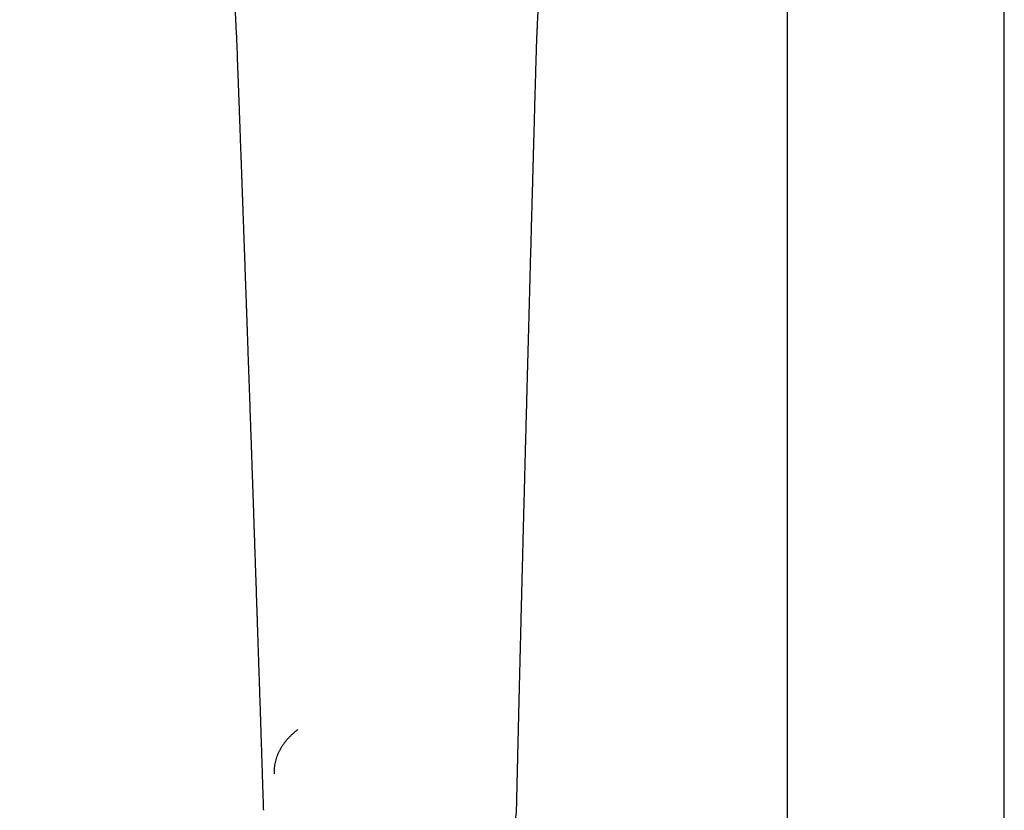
# Model space of a CAD drawing. Header units: millimetres. Extents: x 8 to 1762, y 12 to 2705.
# Tile 10 of 115: x 1494 to 1593, y 842 to 922. Entities that reach past the tile are written whole.
import ezdxf

# ---------------------------------------------------------------- set-up
doc = ezdxf.new("R2010")
doc.units = ezdxf.units.MM

msp = doc.modelspace()

# ---------------------------------------------------------------- linework, layer by layer
at = {"color": 7, "linetype": 'Continuous', "lineweight": 30}
for p, q in [((1571.261, 1171.874), (1571.261, 834.618)), ((1593.161, 834.628), (1593.161, 1171.873)), ((1545.912, 917.041), (1545.911, 917.033)), ((1518.425, 842.315), (1518.427, 842.28)), ((1518.43, 842.329), (1518.429, 842.299)), ((1543.946, 842.317), (1543.95, 842.364))]:
    msp.add_line(p, q, dxfattribs=at)
for points, knots in [([(1493.849, 979.837), (1494.163, 979.441), (1494.779, 978.664), (1495.681, 977.517), (1496.539, 976.41), (1497.351, 975.343), (1498.117, 974.315), (1498.836, 973.328), (1499.492, 972.405), (1500.088, 971.546), (1500.627, 970.75), (1501.13, 969.99), (1501.597, 969.268), (1502.029, 968.583), (1502.429, 967.937), (1502.796, 967.332), (1503.131, 966.767), (1503.436, 966.243), (1503.713, 965.761), (1503.963, 965.317), (1504.247, 964.806), (1504.578, 964.199), (1504.965, 963.469), (1505.361, 962.7), (1505.766, 961.892), (1506.178, 961.045), (1506.599, 960.152), (1507.026, 959.212), (1507.457, 958.232), (1507.888, 957.211), (1508.319, 956.151), (1508.75, 955.046), (1509.129, 954.03), (1509.454, 953.126), (1509.72, 952.363), (1509.968, 951.632), (1510.198, 950.938), (1510.41, 950.281), (1510.615, 949.629), (1510.813, 948.985), (1511.002, 948.355), (1511.171, 947.777), (1511.318, 947.267), (1511.445, 946.82), (1511.552, 946.434), (1511.646, 946.091), (1511.717, 945.833), (1511.766, 945.649), (1511.798, 945.532), (1511.824, 945.433), (1511.849, 945.342), (1511.876, 945.24), (1511.914, 945.095), (1511.967, 944.894), (1512.035, 944.633), (1512.113, 944.331), (1512.198, 943.999), (1512.298, 943.607), (1512.412, 943.149), (1512.54, 942.623), (1512.689, 942.005), (1512.857, 941.29), (1513.044, 940.469), (1513.224, 939.659), (1513.393, 938.875), (1513.545, 938.152), (1513.682, 937.484), (1513.8, 936.892), (1513.901, 936.374), (1513.99, 935.904), (1514.069, 935.483), (1514.137, 935.11), (1514.193, 934.802), (1514.237, 934.552), (1514.272, 934.352), (1514.304, 934.165), (1514.337, 933.973), (1514.374, 933.756), (1514.415, 933.509), (1514.462, 933.223), (1514.514, 932.901), (1514.57, 932.546), (1514.629, 932.167), (1514.685, 931.789), (1514.739, 931.416), (1514.791, 931.054), (1514.838, 930.709), (1514.878, 930.406), (1514.91, 930.167), (1514.932, 929.994), (1514.947, 929.873), (1514.958, 929.784), (1514.968, 929.704), (1514.979, 929.618), (1514.993, 929.5), (1515.013, 929.332), (1515.04, 929.104), (1515.072, 928.826), (1515.109, 928.496), (1515.15, 928.115), (1515.195, 927.684), (1515.243, 927.204), (1515.293, 926.674), (1515.344, 926.096), (1515.398, 925.442), (1515.454, 924.708), (1515.511, 923.894), (1515.565, 923.024), (1515.618, 922.098), (1515.667, 921.124), (1515.714, 920.103), (1515.758, 919.035), (1515.801, 917.914), (1515.83, 917.15), (1515.844, 916.758)], [0, 0, 0, 0, 0.021309, 0.041776, 0.061399, 0.080178, 0.098115, 0.115207, 0.13145, 0.145594, 0.15903, 0.171758, 0.183777, 0.195087, 0.205686, 0.215575, 0.224752, 0.233219, 0.240974, 0.248018, 0.25461, 0.26547, 0.277014, 0.289243, 0.301784, 0.314973, 0.328809, 0.343292, 0.358422, 0.373913, 0.390029, 0.406771, 0.42414, 0.436031, 0.447571, 0.458544, 0.468952, 0.478796, 0.488077, 0.498293, 0.507727, 0.516378, 0.52424, 0.530688, 0.536484, 0.541628, 0.54612, 0.548157, 0.549921, 0.55141, 0.552626, 0.55404, 0.556025, 0.559161, 0.563114, 0.567785, 0.572792, 0.578098, 0.585499, 0.593414, 0.601846, 0.613335, 0.625685, 0.638899, 0.649885, 0.661146, 0.671609, 0.680175, 0.688011, 0.695119, 0.701496, 0.707144, 0.712063, 0.715511, 0.718481, 0.721103, 0.723968, 0.727146, 0.730879, 0.735125, 0.740067, 0.745461, 0.751203, 0.75729, 0.762629, 0.768208, 0.773769, 0.778414, 0.782067, 0.784727, 0.786335, 0.787592, 0.788809, 0.790007, 0.791555, 0.794272, 0.797799, 0.802136, 0.807284, 0.813241, 0.820008, 0.827586, 0.835974, 0.845172, 0.855182, 0.867355, 0.880547, 0.894756, 0.909982, 0.926226, 0.943177, 0.961118, 0.980057, 1, 1, 1, 1]), ([(1545.916, 917.033), (1545.922, 917.231), (1545.932, 917.612), (1545.948, 918.159), (1545.963, 918.656), (1545.977, 919.104), (1545.991, 919.5), (1546.003, 919.846), (1546.014, 920.143), (1546.024, 920.4), (1546.033, 920.622), (1546.042, 920.811), (1546.049, 920.981), (1546.057, 921.154), (1546.066, 921.356), (1546.078, 921.595), (1546.092, 921.863), (1546.108, 922.164), (1546.127, 922.488), (1546.148, 922.832), (1546.17, 923.182), (1546.194, 923.529), (1546.218, 923.861), (1546.241, 924.158), (1546.262, 924.414), (1546.28, 924.632), (1546.297, 924.837), (1546.316, 925.049), (1546.339, 925.293), (1546.366, 925.575), (1546.397, 925.89), (1546.432, 926.223), (1546.469, 926.561), (1546.508, 926.897), (1546.547, 927.224), (1546.587, 927.543), (1546.626, 927.844), (1546.663, 928.121), (1546.697, 928.359), (1546.726, 928.562), (1546.754, 928.754), (1546.785, 928.966), (1546.825, 929.221), (1546.871, 929.515), (1546.923, 929.831), (1546.977, 930.15), (1547.032, 930.465), (1547.137, 931.044), (1547.299, 931.873), (1547.528, 932.934), (1547.772, 933.965), (1548.035, 934.977), (1548.344, 936.076), (1548.708, 937.254), (1549.133, 938.5), (1549.558, 939.635), (1549.975, 940.663), (1550.378, 941.59), (1550.711, 942.305), (1550.966, 942.829), (1551.14, 943.176), (1551.32, 943.526), (1551.506, 943.879), (1551.695, 944.228), (1551.866, 944.534), (1552.012, 944.792), (1552.132, 944.999), (1552.245, 945.191), (1552.317, 945.311), (1552.352, 945.37)], [0, 0, 0, 0, 0.017855, 0.034245, 0.049176, 0.062648, 0.074658, 0.085027, 0.093975, 0.101713, 0.108434, 0.114241, 0.11899, 0.123984, 0.130166, 0.137542, 0.14605, 0.154914, 0.165427, 0.176129, 0.18702, 0.198105, 0.208773, 0.218302, 0.226233, 0.233133, 0.239181, 0.245852, 0.25347, 0.262594, 0.272802, 0.283705, 0.294579, 0.305409, 0.316195, 0.326323, 0.3364, 0.345603, 0.353412, 0.359817, 0.365554, 0.372297, 0.380691, 0.390742, 0.401421, 0.412007, 0.422501, 0.432901, 0.469969, 0.506017, 0.541549, 0.577082, 0.612621, 0.659159, 0.705702, 0.752253, 0.78996, 0.827667, 0.865385, 0.88022, 0.895413, 0.911093, 0.927257, 0.943904, 0.960034, 0.971151, 0.981426, 0.99086, 1, 1, 1, 1]), ([(1515.843, 916.752), (1515.85, 916.572), (1515.868, 916.08), (1515.897, 915.286), (1515.931, 914.378), (1515.961, 913.556), (1515.989, 912.812), (1516.014, 912.131), (1516.039, 911.43), (1516.067, 910.689), (1516.095, 909.901), (1516.126, 909.065), (1516.158, 908.181), (1516.186, 907.414), (1516.209, 906.795), (1516.225, 906.357), (1516.239, 905.969), (1516.251, 905.63), (1516.262, 905.341), (1516.27, 905.111), (1516.277, 904.934), (1516.281, 904.804), (1516.286, 904.687), (1516.29, 904.56), (1516.296, 904.401), (1516.303, 904.207), (1516.311, 903.979), (1516.321, 903.715), (1516.334, 903.367), (1516.349, 902.94), (1516.367, 902.448), (1516.385, 901.95), (1516.403, 901.45), (1516.426, 900.817), (1516.453, 900.049), (1516.486, 899.145), (1516.518, 898.242), (1516.55, 897.356), (1516.578, 896.575), (1516.602, 895.902), (1516.623, 895.33), (1516.643, 894.775), (1516.662, 894.244), (1516.677, 893.81), (1516.689, 893.473), (1516.698, 893.227), (1516.706, 892.996), (1516.714, 892.78), (1516.721, 892.57), (1516.729, 892.349), (1516.738, 892.085), (1516.75, 891.768), (1516.763, 891.392), (1516.778, 890.971), (1516.794, 890.511), (1516.811, 890.032), (1516.836, 889.342), (1516.867, 888.47), (1516.899, 887.543), (1516.926, 886.774), (1516.948, 886.153), (1516.969, 885.558), (1516.989, 884.995), (1517.007, 884.474), (1517.024, 883.999), (1517.038, 883.579), (1517.051, 883.213), (1517.062, 882.896), (1517.073, 882.599), (1517.083, 882.306), (1517.094, 882.002), (1517.107, 881.615), (1517.124, 881.13), (1517.145, 880.53), (1517.168, 879.869), (1517.191, 879.204), (1517.214, 878.541), (1517.237, 877.884), (1517.261, 877.181), (1517.288, 876.399), (1517.318, 875.533), (1517.343, 874.813), (1517.361, 874.285), (1517.372, 873.968), (1517.383, 873.646), (1517.393, 873.332), (1517.404, 873.014), (1517.415, 872.711), (1517.424, 872.43), (1517.432, 872.201), (1517.438, 872.023), (1517.443, 871.881), (1517.448, 871.748), (1517.453, 871.579), (1517.461, 871.355), (1517.471, 871.069), (1517.482, 870.735), (1517.495, 870.352), (1517.51, 869.935), (1517.524, 869.503), (1517.547, 868.832), (1517.577, 867.943), (1517.613, 866.888), (1517.646, 865.91), (1517.677, 864.987), (1517.709, 864.062), (1517.733, 863.339), (1517.75, 862.823), (1517.76, 862.524), (1517.77, 862.246), (1517.778, 862.003), (1517.785, 861.801), (1517.79, 861.639), (1517.794, 861.517), (1517.797, 861.426), (1517.8, 861.35), (1517.802, 861.269), (1517.806, 861.176), (1517.809, 861.069), (1517.813, 860.95), (1517.819, 860.759), (1517.829, 860.483), (1517.841, 860.107), (1517.855, 859.692), (1517.87, 859.242), (1517.886, 858.762), (1517.904, 858.238), (1517.922, 857.675), (1517.942, 857.078), (1517.964, 856.41), (1517.989, 855.668), (1518.016, 854.848), (1518.045, 853.985), (1518.073, 853.119), (1518.102, 852.251), (1518.123, 851.595), (1518.138, 851.138), (1518.146, 850.905), (1518.152, 850.712), (1518.157, 850.56), (1518.161, 850.439), (1518.165, 850.327), (1518.169, 850.198), (1518.174, 850.037), (1518.181, 849.841), (1518.189, 849.585), (1518.2, 849.263), (1518.213, 848.868), (1518.227, 848.417), (1518.243, 847.931), (1518.26, 847.414), (1518.278, 846.868), (1518.297, 846.278), (1518.317, 845.644), (1518.339, 844.969), (1518.362, 844.254), (1518.387, 843.501), (1518.408, 842.854), (1518.42, 842.459), (1518.425, 842.329)], [0, 0, 0, 0, 0.007251, 0.019881, 0.032021, 0.043902, 0.053054, 0.062051, 0.071376, 0.081341, 0.091946, 0.103191, 0.115077, 0.127603, 0.134154, 0.140051, 0.145277, 0.14983, 0.153712, 0.156921, 0.159133, 0.160854, 0.162176, 0.163834, 0.165985, 0.16858, 0.17165, 0.175197, 0.17922, 0.185713, 0.192389, 0.199086, 0.205804, 0.212544, 0.224632, 0.236788, 0.249011, 0.261019, 0.272553, 0.280485, 0.288176, 0.295628, 0.302839, 0.309605, 0.313118, 0.316427, 0.319532, 0.322432, 0.325131, 0.328009, 0.331332, 0.335774, 0.340824, 0.346481, 0.352746, 0.359346, 0.36582, 0.380542, 0.394512, 0.40318, 0.411531, 0.419564, 0.427184, 0.434192, 0.440582, 0.446355, 0.451103, 0.455333, 0.459155, 0.463071, 0.46714, 0.471403, 0.478649, 0.486711, 0.49559, 0.505284, 0.513489, 0.522306, 0.531749, 0.541819, 0.553842, 0.56665, 0.570838, 0.575104, 0.579447, 0.583796, 0.587775, 0.592236, 0.596009, 0.599092, 0.601485, 0.603192, 0.60481, 0.606836, 0.610007, 0.613839, 0.618334, 0.62349, 0.629274, 0.635146, 0.640921, 0.656308, 0.670966, 0.683438, 0.69569, 0.708112, 0.720703, 0.724805, 0.728921, 0.732729, 0.735992, 0.73871, 0.740883, 0.742537, 0.743624, 0.744532, 0.745614, 0.74687, 0.7483, 0.749904, 0.751682, 0.755973, 0.761027, 0.766846, 0.772687, 0.779138, 0.786198, 0.793798, 0.801816, 0.81025, 0.820689, 0.831701, 0.843287, 0.855447, 0.866622, 0.878241, 0.881881, 0.885023, 0.887616, 0.889661, 0.891158, 0.892497, 0.894177, 0.896334, 0.898969, 0.902081, 0.906642, 0.91195, 0.918003, 0.924802, 0.931527, 0.938852, 0.946775, 0.955297, 0.964417, 0.973958, 0.984076, 0.994772, 1, 1, 1, 1]), ([(1543.97, 842.363), (1543.971, 842.397), (1543.975, 842.6), (1543.983, 842.953), (1543.994, 843.405), (1544.003, 843.803), (1544.011, 844.148), (1544.018, 844.439), (1544.023, 844.67), (1544.027, 844.845), (1544.03, 844.967), (1544.032, 845.052), (1544.033, 845.114), (1544.035, 845.172), (1544.036, 845.243), (1544.039, 845.356), (1544.043, 845.517), (1544.048, 845.735), (1544.054, 845.998), (1544.061, 846.305), (1544.069, 846.652), (1544.078, 847.02), (1544.089, 847.492), (1544.102, 848.048), (1544.117, 848.681), (1544.133, 849.347), (1544.15, 850.039), (1544.167, 850.75), (1544.183, 851.414), (1544.196, 851.953), (1544.206, 852.377), (1544.214, 852.687), (1544.22, 852.969), (1544.227, 853.234), (1544.233, 853.497), (1544.24, 853.783), (1544.248, 854.114), (1544.258, 854.502), (1544.269, 854.951), (1544.281, 855.441), (1544.293, 855.948), (1544.305, 856.429), (1544.316, 856.871), (1544.326, 857.272), (1544.335, 857.65), (1544.344, 858.003), (1544.352, 858.341), (1544.361, 858.682), (1544.371, 859.095), (1544.383, 859.598), (1544.398, 860.2), (1544.415, 860.858), (1544.43, 861.44), (1544.441, 861.915), (1544.45, 862.251), (1544.457, 862.548), (1544.464, 862.805), (1544.469, 863.021), (1544.474, 863.196), (1544.477, 863.33), (1544.48, 863.441), (1544.483, 863.558), (1544.487, 863.71), (1544.491, 863.9), (1544.497, 864.117), (1544.505, 864.439), (1544.516, 864.878), (1544.531, 865.447), (1544.547, 866.069), (1544.564, 866.742), (1544.582, 867.463), (1544.602, 868.231), (1544.621, 868.977), (1544.639, 869.696), (1544.657, 870.382), (1544.675, 871.092), (1544.692, 871.717), (1544.705, 872.232), (1544.715, 872.62), (1544.724, 872.966), (1544.732, 873.273), (1544.739, 873.559), (1544.747, 873.836), (1544.754, 874.129), (1544.762, 874.441), (1544.771, 874.78), (1544.782, 875.188), (1544.794, 875.661), (1544.808, 876.193), (1544.826, 876.882), (1544.848, 877.732), (1544.875, 878.752), (1544.905, 879.89), (1544.939, 881.154), (1544.976, 882.554), (1545.006, 883.674), (1545.027, 884.498), (1545.041, 885.002), (1545.054, 885.491), (1545.066, 885.947), (1545.077, 886.36), (1545.087, 886.73), (1545.096, 887.058), (1545.103, 887.342), (1545.11, 887.583), (1545.115, 887.788), (1545.121, 887.98), (1545.126, 888.186), (1545.133, 888.426), (1545.14, 888.713), (1545.149, 889.048), (1545.16, 889.434), (1545.171, 889.862), (1545.184, 890.326), (1545.215, 891.485), (1545.265, 893.343), (1545.335, 895.908), (1545.405, 898.494), (1545.458, 900.439), (1545.493, 901.728), (1545.511, 902.368), (1545.528, 903.007), (1545.546, 903.641), (1545.561, 904.209), (1545.575, 904.693), (1545.585, 905.076), (1545.594, 905.402), (1545.602, 905.671), (1545.607, 905.865), (1545.611, 905.998), (1545.613, 906.1), (1545.617, 906.217), (1545.621, 906.365), (1545.626, 906.548), (1545.632, 906.765), (1545.639, 907.016), (1545.647, 907.33), (1545.658, 907.706), (1545.669, 908.131), (1545.681, 908.562), (1545.693, 908.985), (1545.711, 909.647), (1545.736, 910.53), (1545.766, 911.623), (1545.795, 912.687), (1545.825, 913.763), (1545.856, 914.86), (1545.886, 915.96), (1545.907, 916.686), (1545.916, 917.041)], [0, 0, 0, 0, 0.0013574, 0.0080898, 0.0141084, 0.0194133, 0.0240045, 0.027882, 0.0310457, 0.0332285, 0.0348649, 0.0359548, 0.0366206, 0.0373169, 0.0382717, 0.0394851, 0.0418084, 0.0447217, 0.048225, 0.0523183, 0.0570016, 0.0620754, 0.0670549, 0.0758825, 0.0843199, 0.0923672, 0.1025337, 0.1120024, 0.120849, 0.1291118, 0.1335713, 0.1377582, 0.1414939, 0.1448674, 0.1483402, 0.1520499, 0.1562903, 0.1616011, 0.167589, 0.174254, 0.181249, 0.1878743, 0.1935592, 0.198922, 0.2039628, 0.2086815, 0.2130782, 0.2175128, 0.2223447, 0.2296371, 0.2376806, 0.246475, 0.2560204, 0.2609904, 0.2655137, 0.2694911, 0.2729226, 0.2758081, 0.2781476, 0.2799412, 0.2811889, 0.2825922, 0.2846302, 0.2872856, 0.2902148, 0.2933084, 0.300221, 0.3078353, 0.3161514, 0.3251667, 0.334823, 0.3450958, 0.3559852, 0.3647902, 0.3739607, 0.3834969, 0.3933075, 0.3990248, 0.4042045, 0.4088464, 0.4129506, 0.416517, 0.4203107, 0.4241065, 0.4282762, 0.4328195, 0.4377365, 0.4446847, 0.4518285, 0.459093, 0.4723657, 0.4860236, 0.5000842, 0.5180798, 0.536844, 0.5563769, 0.5631273, 0.5699649, 0.5766485, 0.5827634, 0.5883024, 0.5932655, 0.5976527, 0.601464, 0.6046995, 0.607359, 0.6096871, 0.612435, 0.6156556, 0.6193488, 0.6239573, 0.6291375, 0.6348897, 0.6412117, 0.6477882, 0.6815604, 0.7160164, 0.7510074, 0.7856848, 0.7943144, 0.8029158, 0.8114891, 0.8200342, 0.8284564, 0.8343737, 0.8395198, 0.8438948, 0.8474986, 0.8503312, 0.8517099, 0.8528835, 0.8544214, 0.8564176, 0.8588719, 0.8617845, 0.8651553, 0.8689844, 0.8744481, 0.8803252, 0.8861132, 0.8918054, 0.8974018, 0.9127777, 0.9273801, 0.9414619, 0.9556662, 0.9707122, 0.9857073, 1, 1, 1, 1]), ([(1521.905, 850.418), (1521.863, 850.386), (1521.728, 850.283), (1521.517, 850.103), (1521.27, 849.878), (1521.039, 849.648), (1520.822, 849.411), (1520.621, 849.17), (1520.436, 848.924), (1520.268, 848.674), (1520.115, 848.419), (1519.98, 848.162), (1519.861, 847.902), (1519.759, 847.639), (1519.675, 847.374), (1519.607, 847.108), (1519.557, 846.841), (1519.524, 846.573), (1519.509, 846.305), (1519.507, 846.099), (1519.516, 845.982), (1519.518, 845.954)], [0, 0, 0, 0, 0.026388, 0.083778, 0.141125, 0.19841, 0.255608, 0.312696, 0.369647, 0.426432, 0.483028, 0.539413, 0.595571, 0.651493, 0.707183, 0.762651, 0.817921, 0.873027, 0.92801, 0.982919, 1, 1, 1, 1]), ([(1540.148, 836.567), (1540.284, 836.653), (1540.54, 836.816), (1540.882, 837.06), (1541.173, 837.285), (1541.421, 837.491), (1541.635, 837.68), (1541.823, 837.857), (1541.994, 838.028), (1542.16, 838.203), (1542.331, 838.393), (1542.5, 838.595), (1542.656, 838.795), (1542.794, 838.985), (1542.937, 839.193), (1543.088, 839.433), (1543.241, 839.701), (1543.379, 839.972), (1543.508, 840.256), (1543.608, 840.51), (1543.681, 840.721), (1543.727, 840.869), (1543.768, 841.009), (1543.805, 841.153), (1543.843, 841.314), (1543.882, 841.508), (1543.922, 841.75), (1543.956, 842.044), (1543.965, 842.258), (1543.97, 842.374)], [0, 0, 0, 0, 0.06025, 0.114207, 0.161835, 0.203484, 0.241354, 0.275784, 0.307446, 0.339044, 0.374261, 0.412072, 0.447551, 0.480047, 0.510369, 0.554046, 0.599714, 0.641626, 0.684071, 0.733347, 0.75879, 0.780346, 0.799569, 0.820926, 0.844701, 0.872748, 0.907987, 0.950413, 1, 1, 1, 1])]:
    msp.add_open_spline(points, degree=3, knots=knots, dxfattribs=at)

doc.saveas('drawing.dxf')
